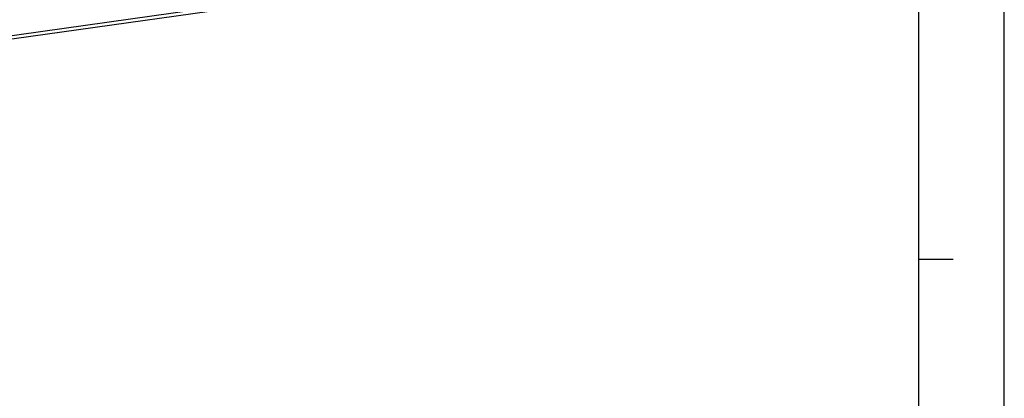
# Model space of a CAD drawing. Header units: millimetres. Extents: x -235 to 2016, y -109 to 485.
# Tile 25 of 54: x 547 to 605, y 82 to 104. Entities that reach past the tile are written whole.
import ezdxf

# ---------------------------------------------------------------- set-up
doc = ezdxf.new("R2010")
doc.units = ezdxf.units.MM
doc.layers.add('1', color=7, linetype='Continuous')

# ---------------------------------------------------------------- blocks, each defined once
blk = doc.blocks.new('Li-8_PERFIL__5', base_point=(671.95, 86.24))
at = {"color": 7, "linetype": 'Continuous'}
for p, q in [((1168.73, 216.1), (982.78, 189.97)), ((983.01, 189.63), (1156.7, 214.04))]:
    blk.add_line(p, q, dxfattribs=at)
blk = doc.blocks.new('Li-8__6', base_point=(647.13, 64.64))
blk.add_blockref('Li-8_PERFIL__5', (671.95, 86.24))
blk = doc.blocks.new('A1', base_point=(975.4, 145.87))
blk.add_blockref('Li-8__6', (647.13, 64.64))
blk = doc.blocks.new('Marco_a1', base_point=(184.814, 187.78))
at = {"layer": '1', "color": 2, "linetype": 'Continuous'}
for p, q in [((604.814, -109.22), (604.814, 484.78)), ((601.814, 89.646), (599.814, 89.646))]:
    blk.add_line(p, q, dxfattribs=at)
at = {"layer": '1', "color": 7, "linetype": 'Continuous'}
blk.add_line((599.814, -104.22), (599.814, 479.78), dxfattribs=at)
blk = doc.blocks.new('Top', base_point=(184.814, 187.78))
blk.add_blockref('Marco_a1', (184.814, 187.78))
blk = doc.blocks.new('_dummy_frame__64', base_point=(-235.186, -174.573))
blk.add_blockref('Top', (184.814, 187.78))
blk = doc.blocks.new('_dummy_frame__65', base_point=(-346.5, -309.513))
at = {"layer": '1'}
blk.add_blockref('_dummy_frame__64', (-235.186, -174.573), dxfattribs=at)

msp = doc.modelspace()

# ---------------------------------------------------------------- block references
at = {"xscale": 0.5, "yscale": 0.5, "zscale": 0.5}
msp.add_blockref('A1', (487.7, 72.933), dxfattribs=at)
at = {"layer": '1'}
msp.add_blockref('_dummy_frame__65', (-346.5, -309.513), dxfattribs=at)

doc.saveas('drawing.dxf')
